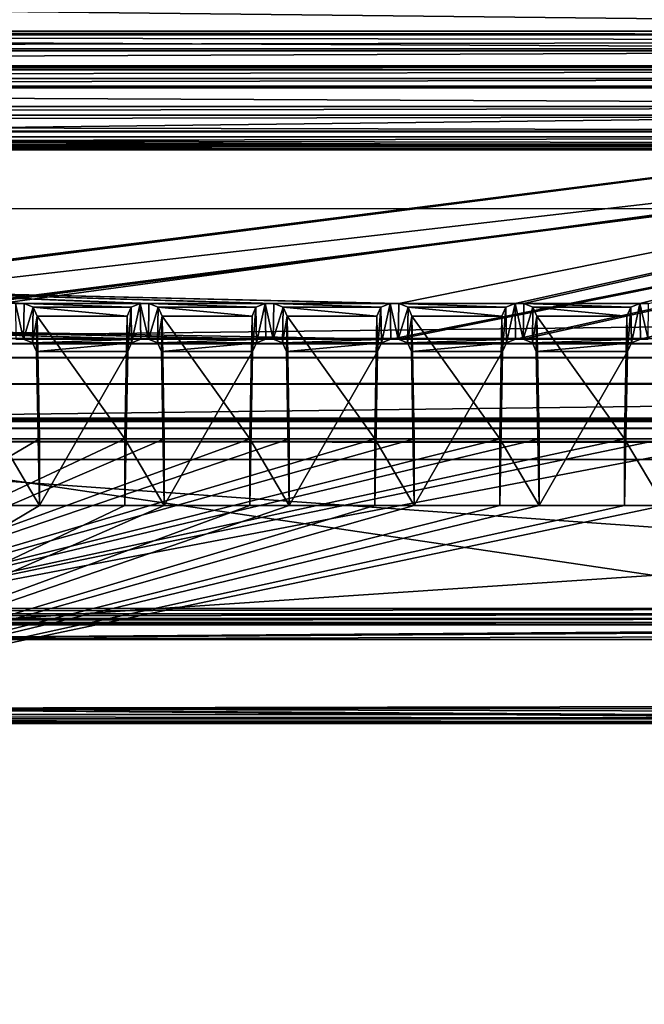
# Model space of a CAD drawing. Header units: metres. Extents: x -900 to 900, y -400 to 400.
# Tile 106 of 243: x 13 to 37, y -362 to -325. Entities that reach past the tile are written whole.
import ezdxf

# ---------------------------------------------------------------- set-up
doc = ezdxf.new("R2010")
doc.units = ezdxf.units.M

msp = doc.modelspace()

# ---------------------------------------------------------------- linework, layer by layer
at = {"layer": 'top'}
for points in [[(666.448853, -328.81955, -84.922699), (633.088013, -321.170197, -136.149261), (0.734328, -328.819641, -84.922096)], [(0.734328, -328.819641, -84.922096), (633.088013, -321.170197, -136.149261), (0.734328, -321.170319, -136.148376)], [(630.375, -323.537231, -140.744186), (665.330933, -331.521484, -87.092094), (0.734328, -324.140137, -136.572845)], [(0.734328, -324.140137, -136.572845), (665.330933, -331.521484, -87.092094), (0.734328, -331.785187, -85.375465)], [(699.015991, -336.711975, -35), (666.448853, -328.81955, -84.922699), (0.734328, -336.711975, -35)], [(0.734328, -336.711975, -35), (666.448853, -328.81955, -84.922699), (0.734328, -328.819641, -84.922096)], [(665.330933, -331.521484, -87.092094), (0.734328, -339.751312, -35), (0.734328, -331.785187, -85.375465)], [(665.330933, -331.521484, -87.092094), (699.3302, -339.751312, -35), (0.734328, -339.751312, -35)], [(0.734328, -336.912384, -33.767075), (699.015991, -336.711975, -35), (0.734328, -336.711975, -35)], [(0.734328, -336.912384, -33.767075), (699.821045, -336.912384, -33.767075), (699.015991, -336.711975, -35)], [(699.821045, -336.912384, -33.767075), (0.734328, -336.912384, -33.767075), (699.821045, -337.267792, -32.492775)], [(0.734328, -336.912384, -33.767075), (0.734328, -337.447784, -32.089329), (699.821045, -337.267792, -32.492775)], [(699.821045, -337.267792, -32.492775), (0.734328, -337.447784, -32.089329), (699.821045, -337.89444, -31.327679)], [(0.734328, -337.447784, -32.089329), (0.734328, -338.448273, -30.640034), (699.821045, -337.89444, -31.327679)], [(699.821045, -337.89444, -31.327679), (0.734328, -338.448273, -30.640034), (699.821045, -338.761719, -30.328711)], [(0.734328, -338.448273, -30.640034), (0.734328, -339.827301, -29.544678), (699.821045, -338.761719, -30.328711)], [(699.821045, -338.761719, -30.328711), (0.734328, -339.827301, -29.544678), (699.821045, -339.827301, -29.544678)], [(699.3302, -339.751312, -35), (0.734328, -339.873474, -34.248688), (0.734328, -339.751312, -35)], [(699.3302, -339.751312, -35), (699.821045, -339.873474, -34.248688), (0.734328, -339.873474, -34.248688)], [(0.734328, -339.827301, -29.544678), (0.734328, -389.60788, -0.803848), (699.821045, -339.827301, -29.544678)], [(0.734328, -389.60788, -0.803848), (700.734314, -389.60788, -0.803848), (699.821045, -339.827301, -29.544678)], [(0.734328, -340.140503, -33.411907), (699.821045, -339.873474, -34.248688), (699.821045, -340.363281, -33.032032)], [(0.734328, -340.140503, -33.411907), (0.734328, -339.873474, -34.248688), (699.821045, -339.873474, -34.248688)], [(0.734328, -340.639496, -32.689068), (0.734328, -340.140503, -33.411907), (699.821045, -340.363281, -33.032032)], [(0.734328, -340.639496, -32.689068), (699.821045, -340.363281, -33.032032), (699.821045, -341.327301, -32.142754)], [(0.734328, -341.327301, -32.142754), (0.734328, -340.639496, -32.689068), (699.821045, -341.327301, -32.142754)], [(700.734314, -391.111328, -3.399924), (0.734328, -341.327301, -32.142754), (699.821045, -341.327301, -32.142754)], [(700.734314, -391.111328, -3.399924), (0.734328, -391.111328, -3.399924), (0.734328, -341.327301, -32.142754)]]:
    msp.add_3dface(points, dxfattribs=at)
at = {"layer": 'top012'}
for points in [[(-75.652283, -325.767609, -94.271553), (74.882805, -325.767609, -94.271553), (-80.981148, -325.012878, -99.389832)], [(-80.981148, -325.012878, -99.389832), (74.882805, -325.767609, -94.271553), (80.21167, -325.012878, -99.389832)], [(-80.981148, -325.150574, -100.059868), (-80.981148, -325.012878, -99.389832), (80.21167, -325.150574, -100.059868)], [(80.21167, -325.150574, -100.059868), (-80.981148, -325.012878, -99.389832), (80.21167, -325.012878, -99.389832)], [(-80.981148, -325.686737, -100.48465), (-80.981148, -325.150574, -100.059868), (80.21167, -325.381195, -100.319534)], [(80.21167, -325.381195, -100.319534), (-80.981148, -325.150574, -100.059868), (80.21167, -325.150574, -100.059868)], [(80.21167, -325.686737, -100.48465), (-80.981148, -325.686737, -100.48465), (80.21167, -325.381195, -100.319534)], [(-80.981148, -325.686737, -100.48465), (80.21167, -325.686737, -100.48465), (-81.09993, -326.335846, -100.700432)], [(80.21167, -325.686737, -100.48465), (80.330452, -326.335846, -100.700432), (-81.09993, -326.335846, -100.700432)], [(-75.652283, -325.767609, -94.271553), (3.500281, -334.839722, -96.768417), (74.882805, -325.767609, -94.271553)], [(3.500281, -334.839722, -96.768417), (3.741753, -334.839722, -96.768417), (74.882805, -325.767609, -94.271553)], [(74.882805, -325.767609, -94.271553), (3.741753, -334.839722, -96.768417), (3.983224, -334.839722, -96.768417)], [(3.983224, -334.839722, -96.768417), (27.272194, -335.384583, -96.918381), (74.882805, -325.767609, -94.271553)], [(27.272194, -335.384583, -96.918381), (31.696085, -335.384583, -96.918381), (74.882805, -325.767609, -94.271553)], [(74.882805, -325.767609, -94.271553), (31.696085, -335.384583, -96.918381), (32.026295, -335.384583, -96.918381)], [(32.026295, -335.384583, -96.918381), (36.450184, -335.384583, -96.918381), (74.882805, -325.767609, -94.271553)], [(36.450184, -335.384583, -96.918381), (36.780392, -335.384583, -96.918381), (74.882805, -325.767609, -94.271553)], [(-81.798073, -326.377655, -100.416832), (81.028595, -326.377655, -100.416832), (-82.08474, -326.479523, -99.726166)], [(81.028595, -326.377655, -100.416832), (81.315262, -326.479523, -99.726166), (-82.08474, -326.479523, -99.726166)], [(-82.08474, -326.479523, -99.726166), (81.315262, -326.479523, -99.726166), (-73.882248, -326.814911, -97.45163)], [(-81.09993, -326.335846, -100.700432), (80.330452, -326.335846, -100.700432), (-81.798073, -326.377655, -100.416832)], [(80.330452, -326.335846, -100.700432), (81.028595, -326.377655, -100.416832), (-81.798073, -326.377655, -100.416832)], [(81.315262, -326.479523, -99.726166), (73.11277, -326.814911, -97.45163), (-73.882248, -326.814911, -97.45163)], [(73.11277, -327.106323, -97.531837), (-73.882248, -327.106323, -97.531837), (73.11277, -326.814911, -97.45163)], [(-73.882248, -327.106323, -97.531837), (-73.882248, -326.814911, -97.45163), (73.11277, -326.814911, -97.45163)], [(-80.981148, -327.883911, -79.919632), (80.21167, -327.883911, -79.919632), (-75.675728, -327.17569, -84.722496)], [(74.90625, -327.17569, -84.722496), (-4.249574, -336.33374, -87.590385), (-75.675728, -327.17569, -84.722496)], [(-75.675728, -327.17569, -84.722496), (80.21167, -327.883911, -79.919632), (74.90625, -327.17569, -84.722496)], [(-73.521225, -347.001709, -103.007545), (-73.882248, -327.106323, -97.531837), (73.11277, -327.106323, -97.531837)], [(72.751755, -347.001709, -103.007545), (-73.521225, -347.001709, -103.007545), (73.11277, -327.106323, -97.531837)], [(3.480099, -336.33374, -87.590385), (-4.249574, -336.33374, -87.590385), (74.90625, -327.17569, -84.722496)], [(3.721571, -336.33374, -87.590385), (3.480099, -336.33374, -87.590385), (74.90625, -327.17569, -84.722496)], [(74.90625, -327.17569, -84.722496), (3.963043, -336.33374, -87.590385), (3.721571, -336.33374, -87.590385)], [(26.964577, -336.741272, -87.718002), (3.963043, -336.33374, -87.590385), (74.90625, -327.17569, -84.722496)], [(27.249601, -336.741272, -87.718002), (26.964577, -336.741272, -87.718002), (74.90625, -327.17569, -84.722496)], [(74.90625, -327.17569, -84.722496), (31.718676, -336.741272, -87.718002), (27.249601, -336.741272, -87.718002)], [(32.0037, -336.741272, -87.718002), (31.718676, -336.741272, -87.718002), (74.90625, -327.17569, -84.722496)], [(36.472778, -336.741272, -87.718002), (32.0037, -336.741272, -87.718002), (74.90625, -327.17569, -84.722496)], [(74.90625, -327.17569, -84.722496), (36.757801, -336.741272, -87.718002), (36.472778, -336.741272, -87.718002)], [(-80.981148, -327.883911, -79.919632), (-80.981148, -328.209137, -79.317848), (80.21167, -327.883911, -79.919632)], [(-80.981148, -328.209137, -79.317848), (80.21167, -328.209137, -79.317848), (80.21167, -327.883911, -79.919632)], [(-80.981148, -328.209137, -79.317848), (-80.981148, -328.504883, -79.135811), (80.21167, -328.209137, -79.317848)], [(-80.981148, -328.504883, -79.135811), (80.21167, -328.845093, -79.06591), (80.21167, -328.209137, -79.317848)], [(-80.981148, -328.504883, -79.135811), (-80.981148, -328.845093, -79.06591), (80.21167, -328.845093, -79.06591)], [(81.315262, -329.385193, -80.020943), (-82.08474, -329.385193, -80.020943), (73.137299, -329.031372, -82.420479)], [(-82.08474, -329.385193, -80.020943), (-73.906776, -329.031372, -82.420479), (73.137299, -329.031372, -82.420479)], [(-81.09993, -329.52887, -79.046669), (80.330452, -329.52887, -79.046669), (-80.981148, -328.845093, -79.06591)], [(80.330452, -329.52887, -79.046669), (80.21167, -328.845093, -79.06591), (-80.981148, -328.845093, -79.06591)], [(73.137299, -329.031372, -82.420479), (-73.906776, -329.031372, -82.420479), (73.137299, -329.321228, -82.511246)], [(-73.906776, -329.031372, -82.420479), (-73.906776, -329.321228, -82.511246), (73.137299, -329.321228, -82.511246)], [(-81.798073, -329.48703, -79.330269), (-82.08474, -329.385193, -80.020943), (81.315262, -329.385193, -80.020943)], [(81.028595, -329.48703, -79.330269), (-81.798073, -329.48703, -79.330269), (81.315262, -329.385193, -80.020943)], [(-81.09993, -329.52887, -79.046669), (-81.798073, -329.48703, -79.330269), (81.028595, -329.48703, -79.330269)], [(80.330452, -329.52887, -79.046669), (-81.09993, -329.52887, -79.046669), (81.028595, -329.48703, -79.330269)], [(73.137299, -329.321228, -82.511246), (-73.906776, -329.321228, -82.511246), (72.741257, -351.030212, -89.309532)], [(-73.906776, -329.321228, -82.511246), (-73.510727, -351.030212, -89.309532), (72.741257, -351.030212, -89.309532)], [(12.679685, -335.384583, -96.918381), (13.009893, -335.384583, -96.918381), (3.983224, -334.839722, -96.768417)], [(3.983224, -334.839722, -96.768417), (13.009893, -335.384583, -96.918381), (17.433784, -335.384583, -96.918381)], [(17.433784, -335.384583, -96.918381), (17.763992, -335.384583, -96.918381), (3.983224, -334.839722, -96.768417)], [(17.763992, -335.384583, -96.918381), (22.187885, -335.384583, -96.918381), (3.983224, -334.839722, -96.768417)], [(3.983224, -334.839722, -96.768417), (22.187885, -335.384583, -96.918381), (22.518093, -335.384583, -96.918381)], [(22.518093, -335.384583, -96.918381), (26.941984, -335.384583, -96.918381), (3.983224, -334.839722, -96.768417)], [(26.941984, -335.384583, -96.918381), (27.272194, -335.384583, -96.918381), (3.983224, -334.839722, -96.768417)], [(13.009893, -335.384583, -96.918381), (12.679685, -335.384583, -96.918381), (12.987301, -336.741272, -87.718002)], [(12.679685, -335.384583, -96.918381), (12.702276, -336.741272, -87.718002), (12.987301, -336.741272, -87.718002)], [(13.360422, -335.523895, -96.956726), (13.009893, -335.384583, -96.918381), (12.987301, -336.741272, -87.718002)], [(13.337842, -336.879822, -87.761391), (13.360422, -335.523895, -96.956726), (12.987301, -336.741272, -87.718002)], [(13.009893, -335.384583, -96.918381), (17.083256, -335.523895, -96.956726), (17.433784, -335.384583, -96.918381)], [(13.009893, -335.384583, -96.918381), (13.360422, -335.523895, -96.956726), (17.083256, -335.523895, -96.956726)], [(13.509967, -335.861908, -97.049751), (13.360422, -335.523895, -96.956726), (13.337842, -336.879822, -87.761391)], [(13.360422, -335.523895, -96.956726), (16.933712, -335.861908, -97.049751), (17.083256, -335.523895, -96.956726)], [(13.360422, -335.523895, -96.956726), (13.509967, -335.861908, -97.049751), (16.933712, -335.861908, -97.049751)], [(16.933712, -335.861908, -97.049751), (16.956261, -337.216003, -87.866669), (17.083256, -335.523895, -96.956726)], [(16.956261, -337.216003, -87.866669), (17.105835, -336.879822, -87.761391), (17.083256, -335.523895, -96.956726)], [(17.083256, -335.523895, -96.956726), (17.105835, -336.879822, -87.761391), (17.433784, -335.384583, -96.918381)], [(17.105835, -336.879822, -87.761391), (17.456377, -336.741272, -87.718002), (17.433784, -335.384583, -96.918381)], [(17.763992, -335.384583, -96.918381), (17.433784, -335.384583, -96.918381), (17.741402, -336.741272, -87.718002)], [(17.433784, -335.384583, -96.918381), (17.456377, -336.741272, -87.718002), (17.741402, -336.741272, -87.718002)], [(18.114521, -335.523895, -96.956726), (17.763992, -335.384583, -96.918381), (17.741402, -336.741272, -87.718002)], [(18.091942, -336.879822, -87.761391), (18.114521, -335.523895, -96.956726), (17.741402, -336.741272, -87.718002)], [(22.187885, -335.384583, -96.918381), (17.763992, -335.384583, -96.918381), (21.837357, -335.523895, -96.956726)], [(17.763992, -335.384583, -96.918381), (18.114521, -335.523895, -96.956726), (21.837357, -335.523895, -96.956726)], [(18.264067, -335.861908, -97.049751), (18.114521, -335.523895, -96.956726), (18.091942, -336.879822, -87.761391)], [(21.837357, -335.523895, -96.956726), (18.114521, -335.523895, -96.956726), (21.687811, -335.861908, -97.049751)], [(18.114521, -335.523895, -96.956726), (18.264067, -335.861908, -97.049751), (21.687811, -335.861908, -97.049751)], [(21.687811, -335.861908, -97.049751), (21.710361, -337.216003, -87.866669), (21.837357, -335.523895, -96.956726)], [(21.710361, -337.216003, -87.866669), (21.859936, -336.879822, -87.761391), (21.837357, -335.523895, -96.956726)], [(21.837357, -335.523895, -96.956726), (21.859936, -336.879822, -87.761391), (22.187885, -335.384583, -96.918381)], [(21.859936, -336.879822, -87.761391), (22.210476, -336.741272, -87.718002), (22.187885, -335.384583, -96.918381)], [(22.518093, -335.384583, -96.918381), (22.187885, -335.384583, -96.918381), (22.495501, -336.741272, -87.718002)], [(22.187885, -335.384583, -96.918381), (22.210476, -336.741272, -87.718002), (22.495501, -336.741272, -87.718002)], [(22.868622, -335.523895, -96.956726), (22.518093, -335.384583, -96.918381), (22.495501, -336.741272, -87.718002)], [(22.846043, -336.879822, -87.761391), (22.868622, -335.523895, -96.956726), (22.495501, -336.741272, -87.718002)], [(22.868622, -335.523895, -96.956726), (26.591455, -335.523895, -96.956726), (22.518093, -335.384583, -96.918381)], [(26.591455, -335.523895, -96.956726), (26.941984, -335.384583, -96.918381), (22.518093, -335.384583, -96.918381)], [(23.018166, -335.861908, -97.049751), (22.868622, -335.523895, -96.956726), (22.846043, -336.879822, -87.761391)], [(23.018166, -335.861908, -97.049751), (26.441912, -335.861908, -97.049751), (22.868622, -335.523895, -96.956726)], [(26.441912, -335.861908, -97.049751), (26.591455, -335.523895, -96.956726), (22.868622, -335.523895, -96.956726)], [(26.441912, -335.861908, -97.049751), (26.46446, -337.216003, -87.866669), (26.591455, -335.523895, -96.956726)], [(26.46446, -337.216003, -87.866669), (26.614035, -336.879822, -87.761391), (26.591455, -335.523895, -96.956726)], [(26.591455, -335.523895, -96.956726), (26.614035, -336.879822, -87.761391), (26.941984, -335.384583, -96.918381)], [(26.614035, -336.879822, -87.761391), (26.964577, -336.741272, -87.718002), (26.941984, -335.384583, -96.918381)], [(27.272194, -335.384583, -96.918381), (26.941984, -335.384583, -96.918381), (27.249601, -336.741272, -87.718002)], [(26.941984, -335.384583, -96.918381), (26.964577, -336.741272, -87.718002), (27.249601, -336.741272, -87.718002)], [(27.622723, -335.523895, -96.956726), (27.272194, -335.384583, -96.918381), (27.249601, -336.741272, -87.718002)], [(27.600142, -336.879822, -87.761391), (27.622723, -335.523895, -96.956726), (27.249601, -336.741272, -87.718002)], [(31.696085, -335.384583, -96.918381), (27.272194, -335.384583, -96.918381), (31.345556, -335.523895, -96.956726)], [(27.272194, -335.384583, -96.918381), (27.622723, -335.523895, -96.956726), (31.345556, -335.523895, -96.956726)], [(27.772266, -335.861908, -97.049751), (27.622723, -335.523895, -96.956726), (27.600142, -336.879822, -87.761391)], [(31.345556, -335.523895, -96.956726), (27.622723, -335.523895, -96.956726), (31.196011, -335.861908, -97.049751)], [(27.622723, -335.523895, -96.956726), (27.772266, -335.861908, -97.049751), (31.196011, -335.861908, -97.049751)], [(31.196011, -335.861908, -97.049751), (31.218561, -337.216003, -87.866669), (31.345556, -335.523895, -96.956726)], [(31.218561, -337.216003, -87.866669), (31.368135, -336.879822, -87.761391), (31.345556, -335.523895, -96.956726)], [(31.345556, -335.523895, -96.956726), (31.368135, -336.879822, -87.761391), (31.696085, -335.384583, -96.918381)], [(31.368135, -336.879822, -87.761391), (31.718676, -336.741272, -87.718002), (31.696085, -335.384583, -96.918381)], [(32.026295, -335.384583, -96.918381), (31.696085, -335.384583, -96.918381), (32.0037, -336.741272, -87.718002)], [(31.696085, -335.384583, -96.918381), (31.718676, -336.741272, -87.718002), (32.0037, -336.741272, -87.718002)], [(32.376823, -335.523895, -96.956726), (32.026295, -335.384583, -96.918381), (32.0037, -336.741272, -87.718002)], [(32.354244, -336.879822, -87.761391), (32.376823, -335.523895, -96.956726), (32.0037, -336.741272, -87.718002)], [(32.376823, -335.523895, -96.956726), (36.099655, -335.523895, -96.956726), (32.026295, -335.384583, -96.918381)], [(36.099655, -335.523895, -96.956726), (36.450184, -335.384583, -96.918381), (32.026295, -335.384583, -96.918381)], [(32.526367, -335.861908, -97.049751), (32.376823, -335.523895, -96.956726), (32.354244, -336.879822, -87.761391)], [(32.526367, -335.861908, -97.049751), (35.950111, -335.861908, -97.049751), (32.376823, -335.523895, -96.956726)], [(35.950111, -335.861908, -97.049751), (36.099655, -335.523895, -96.956726), (32.376823, -335.523895, -96.956726)], [(35.950111, -335.861908, -97.049751), (35.97266, -337.216003, -87.866669), (36.099655, -335.523895, -96.956726)], [(35.97266, -337.216003, -87.866669), (36.122234, -336.879822, -87.761391), (36.099655, -335.523895, -96.956726)], [(36.099655, -335.523895, -96.956726), (36.122234, -336.879822, -87.761391), (36.450184, -335.384583, -96.918381)], [(36.122234, -336.879822, -87.761391), (36.472778, -336.741272, -87.718002), (36.450184, -335.384583, -96.918381)], [(36.780392, -335.384583, -96.918381), (36.450184, -335.384583, -96.918381), (36.757801, -336.741272, -87.718002)], [(36.450184, -335.384583, -96.918381), (36.472778, -336.741272, -87.718002), (36.757801, -336.741272, -87.718002)], [(13.487417, -337.216003, -87.866669), (13.509967, -335.861908, -97.049751), (13.337842, -336.879822, -87.761391)], [(13.509967, -335.861908, -97.049751), (13.487417, -337.216003, -87.866669), (13.594637, -340.539459, -98.337128)], [(13.509967, -335.861908, -97.049751), (16.849041, -340.539459, -98.337128), (16.933712, -335.861908, -97.049751)], [(13.509967, -335.861908, -97.049751), (13.594637, -340.539459, -98.337128), (16.849041, -340.539459, -98.337128)], [(16.956261, -337.216003, -87.866669), (16.933712, -335.861908, -97.049751), (16.849041, -343.078796, -89.702637)], [(16.933712, -335.861908, -97.049751), (16.849041, -340.539459, -98.337128), (16.849041, -343.078796, -89.702637)], [(18.241518, -337.216003, -87.866669), (18.264067, -335.861908, -97.049751), (18.091942, -336.879822, -87.761391)], [(18.264067, -335.861908, -97.049751), (18.241518, -337.216003, -87.866669), (18.348736, -340.539459, -98.337128)], [(21.687811, -335.861908, -97.049751), (18.264067, -335.861908, -97.049751), (21.603142, -340.539459, -98.337128)], [(18.264067, -335.861908, -97.049751), (18.348736, -340.539459, -98.337128), (21.603142, -340.539459, -98.337128)], [(21.710361, -337.216003, -87.866669), (21.687811, -335.861908, -97.049751), (21.603142, -343.078796, -89.702637)], [(21.687811, -335.861908, -97.049751), (21.603142, -340.539459, -98.337128), (21.603142, -343.078796, -89.702637)], [(22.995617, -337.216003, -87.866669), (23.018166, -335.861908, -97.049751), (22.846043, -336.879822, -87.761391)], [(23.018166, -335.861908, -97.049751), (22.995617, -337.216003, -87.866669), (23.102837, -340.539459, -98.337128)], [(23.102837, -340.539459, -98.337128), (26.357241, -340.539459, -98.337128), (23.018166, -335.861908, -97.049751)], [(26.357241, -340.539459, -98.337128), (26.441912, -335.861908, -97.049751), (23.018166, -335.861908, -97.049751)], [(26.46446, -337.216003, -87.866669), (26.441912, -335.861908, -97.049751), (26.357241, -343.078796, -89.702637)], [(26.441912, -335.861908, -97.049751), (26.357241, -340.539459, -98.337128), (26.357241, -343.078796, -89.702637)], [(27.749718, -337.216003, -87.866669), (27.772266, -335.861908, -97.049751), (27.600142, -336.879822, -87.761391)], [(27.772266, -335.861908, -97.049751), (27.749718, -337.216003, -87.866669), (27.856937, -340.539459, -98.337128)], [(31.196011, -335.861908, -97.049751), (27.772266, -335.861908, -97.049751), (31.111341, -340.539459, -98.337128)], [(27.772266, -335.861908, -97.049751), (27.856937, -340.539459, -98.337128), (31.111341, -340.539459, -98.337128)], [(31.218561, -337.216003, -87.866669), (31.196011, -335.861908, -97.049751), (31.111341, -343.078796, -89.702637)], [(31.196011, -335.861908, -97.049751), (31.111341, -340.539459, -98.337128), (31.111341, -343.078796, -89.702637)], [(32.503819, -337.216003, -87.866669), (32.526367, -335.861908, -97.049751), (32.354244, -336.879822, -87.761391)], [(32.526367, -335.861908, -97.049751), (32.503819, -337.216003, -87.866669), (32.611038, -340.539459, -98.337128)], [(32.611038, -340.539459, -98.337128), (35.86544, -340.539459, -98.337128), (32.526367, -335.861908, -97.049751)], [(35.86544, -340.539459, -98.337128), (35.950111, -335.861908, -97.049751), (32.526367, -335.861908, -97.049751)], [(35.97266, -337.216003, -87.866669), (35.950111, -335.861908, -97.049751), (35.86544, -343.078796, -89.702637)], [(35.950111, -335.861908, -97.049751), (35.86544, -340.539459, -98.337128), (35.86544, -343.078796, -89.702637)], [(26.964577, -336.741272, -87.718002), (22.495501, -336.741272, -87.718002), (3.963043, -336.33374, -87.590385)], [(22.495501, -336.741272, -87.718002), (22.210476, -336.741272, -87.718002), (3.963043, -336.33374, -87.590385)], [(3.963043, -336.33374, -87.590385), (22.210476, -336.741272, -87.718002), (17.741402, -336.741272, -87.718002)], [(17.741402, -336.741272, -87.718002), (17.456377, -336.741272, -87.718002), (3.963043, -336.33374, -87.590385)], [(17.456377, -336.741272, -87.718002), (12.987301, -336.741272, -87.718002), (3.963043, -336.33374, -87.590385)], [(3.963043, -336.33374, -87.590385), (12.987301, -336.741272, -87.718002), (12.702276, -336.741272, -87.718002)], [(12.987301, -336.741272, -87.718002), (17.456377, -336.741272, -87.718002), (13.337842, -336.879822, -87.761391)], [(17.456377, -336.741272, -87.718002), (17.105835, -336.879822, -87.761391), (13.337842, -336.879822, -87.761391)], [(13.337842, -336.879822, -87.761391), (17.105835, -336.879822, -87.761391), (13.487417, -337.216003, -87.866669)], [(17.105835, -336.879822, -87.761391), (16.956261, -337.216003, -87.866669), (13.487417, -337.216003, -87.866669)], [(22.210476, -336.741272, -87.718002), (18.091942, -336.879822, -87.761391), (17.741402, -336.741272, -87.718002)], [(22.210476, -336.741272, -87.718002), (21.859936, -336.879822, -87.761391), (18.091942, -336.879822, -87.761391)], [(21.859936, -336.879822, -87.761391), (18.241518, -337.216003, -87.866669), (18.091942, -336.879822, -87.761391)], [(21.859936, -336.879822, -87.761391), (21.710361, -337.216003, -87.866669), (18.241518, -337.216003, -87.866669)], [(22.846043, -336.879822, -87.761391), (22.495501, -336.741272, -87.718002), (26.964577, -336.741272, -87.718002)], [(26.614035, -336.879822, -87.761391), (22.846043, -336.879822, -87.761391), (26.964577, -336.741272, -87.718002)], [(22.995617, -337.216003, -87.866669), (22.846043, -336.879822, -87.761391), (26.614035, -336.879822, -87.761391)], [(26.46446, -337.216003, -87.866669), (22.995617, -337.216003, -87.866669), (26.614035, -336.879822, -87.761391)], [(31.718676, -336.741272, -87.718002), (27.600142, -336.879822, -87.761391), (27.249601, -336.741272, -87.718002)], [(31.718676, -336.741272, -87.718002), (31.368135, -336.879822, -87.761391), (27.600142, -336.879822, -87.761391)], [(31.368135, -336.879822, -87.761391), (27.749718, -337.216003, -87.866669), (27.600142, -336.879822, -87.761391)], [(31.368135, -336.879822, -87.761391), (31.218561, -337.216003, -87.866669), (27.749718, -337.216003, -87.866669)], [(32.354244, -336.879822, -87.761391), (32.0037, -336.741272, -87.718002), (36.472778, -336.741272, -87.718002)], [(36.122234, -336.879822, -87.761391), (32.354244, -336.879822, -87.761391), (36.472778, -336.741272, -87.718002)], [(32.503819, -337.216003, -87.866669), (32.354244, -336.879822, -87.761391), (36.122234, -336.879822, -87.761391)], [(35.97266, -337.216003, -87.866669), (32.503819, -337.216003, -87.866669), (36.122234, -336.879822, -87.761391)], [(13.487417, -337.216003, -87.866669), (16.956261, -337.216003, -87.866669), (13.594637, -343.078796, -89.702637)], [(13.487417, -337.216003, -87.866669), (13.594637, -343.078796, -89.702637), (13.594637, -340.539459, -98.337128)], [(16.956261, -337.216003, -87.866669), (16.849041, -343.078796, -89.702637), (13.594637, -343.078796, -89.702637)], [(21.710361, -337.216003, -87.866669), (18.348736, -343.078796, -89.702637), (18.241518, -337.216003, -87.866669)], [(18.241518, -337.216003, -87.866669), (18.348736, -343.078796, -89.702637), (18.348736, -340.539459, -98.337128)], [(21.710361, -337.216003, -87.866669), (21.603142, -343.078796, -89.702637), (18.348736, -343.078796, -89.702637)], [(23.102837, -343.078796, -89.702637), (22.995617, -337.216003, -87.866669), (26.46446, -337.216003, -87.866669)], [(22.995617, -337.216003, -87.866669), (23.102837, -343.078796, -89.702637), (23.102837, -340.539459, -98.337128)], [(26.357241, -343.078796, -89.702637), (23.102837, -343.078796, -89.702637), (26.46446, -337.216003, -87.866669)], [(31.218561, -337.216003, -87.866669), (27.856937, -343.078796, -89.702637), (27.749718, -337.216003, -87.866669)], [(27.749718, -337.216003, -87.866669), (27.856937, -343.078796, -89.702637), (27.856937, -340.539459, -98.337128)], [(31.218561, -337.216003, -87.866669), (31.111341, -343.078796, -89.702637), (27.856937, -343.078796, -89.702637)], [(32.611038, -343.078796, -89.702637), (32.503819, -337.216003, -87.866669), (35.97266, -337.216003, -87.866669)], [(32.503819, -337.216003, -87.866669), (32.611038, -343.078796, -89.702637), (32.611038, -340.539459, -98.337128)], [(35.86544, -343.078796, -89.702637), (32.611038, -343.078796, -89.702637), (35.97266, -337.216003, -87.866669)], [(72.951332, -343.319763, -99.207802), (40.619541, -340.539459, -98.337128), (0.605772, -348.18335, -100.730858)], [(0.605772, -348.18335, -100.730858), (40.619541, -340.539459, -98.337128), (37.365135, -340.539459, -98.337128)], [(37.365135, -340.539459, -98.337128), (35.86544, -340.539459, -98.337128), (0.605772, -348.18335, -100.730858)], [(35.86544, -340.539459, -98.337128), (32.611038, -340.539459, -98.337128), (0.605772, -348.18335, -100.730858)], [(0.605772, -348.18335, -100.730858), (32.611038, -340.539459, -98.337128), (31.111341, -340.539459, -98.337128)], [(31.111341, -340.539459, -98.337128), (27.856937, -340.539459, -98.337128), (0.605772, -348.18335, -100.730858)], [(27.856937, -340.539459, -98.337128), (26.357241, -340.539459, -98.337128), (0.605772, -348.18335, -100.730858)], [(0.605772, -348.18335, -100.730858), (26.357241, -340.539459, -98.337128), (23.102837, -340.539459, -98.337128)], [(23.102837, -340.539459, -98.337128), (21.603142, -340.539459, -98.337128), (0.605772, -348.18335, -100.730858)], [(21.603142, -340.539459, -98.337128), (18.348736, -340.539459, -98.337128), (0.605772, -348.18335, -100.730858)], [(0.605772, -348.18335, -100.730858), (18.348736, -340.539459, -98.337128), (16.849041, -340.539459, -98.337128)], [(16.849041, -340.539459, -98.337128), (13.594637, -340.539459, -98.337128), (0.605772, -348.18335, -100.730858)], [(13.594637, -340.539459, -98.337128), (12.094941, -340.539459, -98.337128), (0.605772, -348.18335, -100.730858)], [(13.594637, -340.539459, -98.337128), (13.594637, -343.078796, -89.702637), (12.094941, -340.539459, -98.337128)], [(13.594637, -343.078796, -89.702637), (12.094941, -343.078796, -89.702637), (12.094941, -340.539459, -98.337128)], [(18.348736, -340.539459, -98.337128), (18.348736, -343.078796, -89.702637), (16.849041, -340.539459, -98.337128)], [(18.348736, -343.078796, -89.702637), (16.849041, -343.078796, -89.702637), (16.849041, -340.539459, -98.337128)], [(23.102837, -340.539459, -98.337128), (23.102837, -343.078796, -89.702637), (21.603142, -340.539459, -98.337128)], [(23.102837, -343.078796, -89.702637), (21.603142, -343.078796, -89.702637), (21.603142, -340.539459, -98.337128)], [(27.856937, -340.539459, -98.337128), (27.856937, -343.078796, -89.702637), (26.357241, -340.539459, -98.337128)], [(27.856937, -343.078796, -89.702637), (26.357241, -343.078796, -89.702637), (26.357241, -340.539459, -98.337128)], [(32.611038, -340.539459, -98.337128), (32.611038, -343.078796, -89.702637), (31.111341, -340.539459, -98.337128)], [(32.611038, -343.078796, -89.702637), (31.111341, -343.078796, -89.702637), (31.111341, -340.539459, -98.337128)], [(37.365135, -340.539459, -98.337128), (37.365135, -343.078796, -89.702637), (35.86544, -340.539459, -98.337128)], [(37.365135, -343.078796, -89.702637), (35.86544, -343.078796, -89.702637), (35.86544, -340.539459, -98.337128)], [(0.605772, -350.801575, -91.82814), (12.094941, -343.078796, -89.702637), (13.594637, -343.078796, -89.702637)], [(13.594637, -343.078796, -89.702637), (16.849041, -343.078796, -89.702637), (0.605772, -350.801575, -91.82814)], [(16.849041, -343.078796, -89.702637), (18.348736, -343.078796, -89.702637), (0.605772, -350.801575, -91.82814)], [(0.605772, -350.801575, -91.82814), (18.348736, -343.078796, -89.702637), (21.603142, -343.078796, -89.702637)], [(21.603142, -343.078796, -89.702637), (23.102837, -343.078796, -89.702637), (0.605772, -350.801575, -91.82814)], [(23.102837, -343.078796, -89.702637), (26.357241, -343.078796, -89.702637), (0.605772, -350.801575, -91.82814)], [(0.605772, -350.801575, -91.82814), (26.357241, -343.078796, -89.702637), (27.856937, -343.078796, -89.702637)], [(27.856937, -343.078796, -89.702637), (31.111341, -343.078796, -89.702637), (0.605772, -350.801575, -91.82814)], [(31.111341, -343.078796, -89.702637), (32.611038, -343.078796, -89.702637), (0.605772, -350.801575, -91.82814)], [(0.605772, -350.801575, -91.82814), (32.611038, -343.078796, -89.702637), (35.86544, -343.078796, -89.702637)], [(35.86544, -343.078796, -89.702637), (37.365135, -343.078796, -89.702637), (0.605772, -350.801575, -91.82814)], [(37.365135, -343.078796, -89.702637), (72.741539, -350.661682, -91.789635), (0.605772, -350.801575, -91.82814)], [(72.955193, -348.18335, -100.730858), (72.951332, -343.319763, -99.207802), (0.605772, -348.18335, -100.730858)], [(72.751755, -347.194153, -103.021889), (-73.521225, -347.194153, -103.021889), (72.751755, -347.001709, -103.007545)], [(-73.521225, -347.194153, -103.021889), (-73.521225, -347.001709, -103.007545), (72.751755, -347.001709, -103.007545)], [(72.751755, -347.377655, -102.962303), (-73.521225, -347.377655, -102.962303), (72.751755, -347.194153, -103.021889)], [(-73.521225, -347.377655, -102.962303), (-73.521225, -347.194153, -103.021889), (72.751755, -347.194153, -103.021889)], [(72.751755, -347.524963, -102.837669), (-73.521225, -347.524963, -102.837669), (72.751755, -347.377655, -102.962303)], [(-73.521225, -347.524963, -102.837669), (-73.521225, -347.377655, -102.962303), (72.751755, -347.377655, -102.962303)], [(72.751755, -347.614075, -102.666542), (-73.521225, -347.614075, -102.666542), (72.751755, -347.524963, -102.837669)], [(-73.521225, -347.614075, -102.666542), (-73.521225, -347.524963, -102.837669), (72.751755, -347.524963, -102.837669)], [(-1.375246, -348.18335, -100.730858), (-73.521225, -347.614075, -102.666542), (72.751755, -347.614075, -102.666542)], [(0.605772, -348.18335, -100.730858), (-1.375246, -348.18335, -100.730858), (72.751755, -347.614075, -102.666542)], [(72.751755, -347.614075, -102.666542), (74.387276, -347.700928, -102.371292), (0.605772, -348.18335, -100.730858)], [(74.387276, -347.700928, -102.371292), (75.93721, -347.987, -101.398575), (0.605772, -348.18335, -100.730858)], [(0.605772, -348.18335, -100.730858), (75.93721, -347.987, -101.398575), (72.955193, -348.18335, -100.730858)], [(72.741257, -351.360474, -89.927757), (-73.510727, -351.360474, -89.927757), (0.605772, -350.801575, -91.82814)], [(0.605772, -350.801575, -91.82814), (72.741539, -350.661682, -91.789635), (72.741539, -350.801575, -91.82814)], [(74.460617, -351.26413, -90.25531), (72.741257, -351.360474, -89.927757), (0.605772, -350.801575, -91.82814)], [(74.460617, -351.26413, -90.25531), (0.605772, -350.801575, -91.82814), (75.918907, -350.989777, -91.188232)], [(0.605772, -350.801575, -91.82814), (72.741539, -350.801575, -91.82814), (75.918907, -350.989777, -91.188232)], [(-73.510727, -351.199768, -89.401642), (72.741257, -351.199768, -89.401642), (-73.510727, -351.030212, -89.309532)], [(72.741257, -351.199768, -89.401642), (72.741257, -351.030212, -89.309532), (-73.510727, -351.030212, -89.309532)], [(-73.510727, -351.321808, -89.551086), (72.741257, -351.321808, -89.551086), (-73.510727, -351.199768, -89.401642)], [(72.741257, -351.321808, -89.551086), (72.741257, -351.199768, -89.401642), (-73.510727, -351.199768, -89.401642)], [(-73.510727, -351.378174, -89.735619), (72.741257, -351.378174, -89.735619), (-73.510727, -351.321808, -89.551086)], [(72.741257, -351.378174, -89.735619), (72.741257, -351.321808, -89.551086), (-73.510727, -351.321808, -89.551086)], [(-73.510727, -351.360474, -89.927757), (72.741257, -351.360474, -89.927757), (-73.510727, -351.378174, -89.735619)], [(72.741257, -351.360474, -89.927757), (72.741257, -351.378174, -89.735619), (-73.510727, -351.378174, -89.735619)]]:
    msp.add_3dface(points, dxfattribs=at)

doc.saveas('drawing.dxf')
